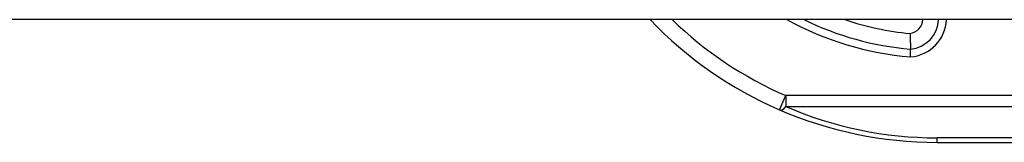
# Model space of a CAD drawing. Header units: inches. Extents: x 12 to 399, y 35 to 188.
# Tile 148 of 193: x 56.5 to 57.743, y 186.889 to 187.045. Entities that reach past the tile are written whole.
import ezdxf

# ---------------------------------------------------------------- set-up
doc = ezdxf.new("R2010")
doc.units = ezdxf.units.IN
doc.header["$MEASUREMENT"] = 0
doc.layers.add('Visible Edges(ANSI)', color=7, linetype='Continuous', lineweight=25)
doc.layers.add('Visible Tangent Edges(ANSI)', color=7, linetype='Continuous', lineweight=25)

msp = doc.modelspace()

# ---------------------------------------------------------------- linework, layer by layer
at = {"layer": 'Visible Edges(ANSI)'}
for p, q in [((95.8623, 187.0446), (54.2573, 187.0446)), ((57.6583, 186.8891), (58.0246, 186.8891))]:
    msp.add_line(p, q, dxfattribs=at)
at = {"layer": 'Visible Edges(ANSI)', "flags": 128}
for points in [[(57.6243, 187.027), (57.6243, 187.0257), (57.6244, 187.0244), (57.6244, 187.0232), (57.6244, 187.0219), (57.6245, 187.0207), (57.6245, 187.0195), (57.6245, 187.0183), (57.6245, 187.0171), (57.6245, 187.016), (57.6246, 187.015), (57.6246, 187.014), (57.6246, 187.013), (57.6246, 187.0121), (57.6246, 187.0113), (57.6246, 187.0106), (57.6246, 187.0099), (57.6246, 187.0093), (57.6246, 187.0087), (57.6246, 187.0083), (57.6246, 187.0079), (57.6246, 187.0076), (57.6246, 187.0074), (57.6246, 187.0073), (57.6246, 187.0072)], [(57.6246, 186.9973), (57.6246, 186.998), (57.6246, 186.9986), (57.6246, 186.9993), (57.6246, 186.9999), (57.6246, 187.0005), (57.6246, 187.0011), (57.6246, 187.0017), (57.6246, 187.0023), (57.6246, 187.0028), (57.6246, 187.0033), (57.6246, 187.0038), (57.6246, 187.0043), (57.6246, 187.0048), (57.6246, 187.0052), (57.6246, 187.0055), (57.6246, 187.0059), (57.6246, 187.0062), (57.6246, 187.0065), (57.6246, 187.0067), (57.6246, 187.0069), (57.6246, 187.007), (57.6246, 187.0071), (57.6246, 187.0072), (57.6246, 187.0072)]]:
    msp.add_lwpolyline(points, dxfattribs=at)
at = {"layer": 'Visible Edges(ANSI)'}
for centre, radius, start, end in [((57.6583, 187.3891), 0.5, 223.551, 246.5561), ((57.6583, 187.3891), 0.3834, 243.9747, 264.9569), ((57.6209, 187.0464), 0.0394, 275.3938, 357.3708), ((57.6583, 187.3891), 0.5, 246.5561, 270)]:
    msp.add_arc(centre, radius, start, end, dxfattribs=at)
at = {"layer": 'Visible Tangent Edges(ANSI)'}
for p, q in [((57.4594, 186.9304), (57.4672, 186.9484)), ((58.0245, 186.9484), (57.4672, 186.9484)), ((57.4672, 186.9484), (57.4672, 186.9345)), ((57.4672, 186.9345), (58.0245, 186.9345)), ((57.6583, 186.8891), (57.6583, 186.8949)), ((58.0246, 186.8949), (57.6583, 186.8949))]:
    msp.add_line(p, q, dxfattribs=at)
for centre, radius, start, end in [((57.6583, 187.3891), 0.4803, 225.8269, 246.5561), ((57.6583, 187.3891), 0.3932, 241.1764, 265.0813), ((57.6583, 187.3891), 0.3637, 251.305, 264.628), ((57.6209, 187.0464), 0.0197, 279.8056, 354.736), ((57.6209, 187.0464), 0.0492, 274.296, 357.8969), ((57.6583, 187.3752), 0.4803, 246.5561, 270)]:
    msp.add_arc(centre, radius, start, end, dxfattribs=at)
msp.add_ellipse((57.4672, 186.9484), major_axis=(-0.0078, -0.0181), ratio=0.369668, start_param=0, end_param=0.864875, dxfattribs=at)

doc.saveas('drawing.dxf')
